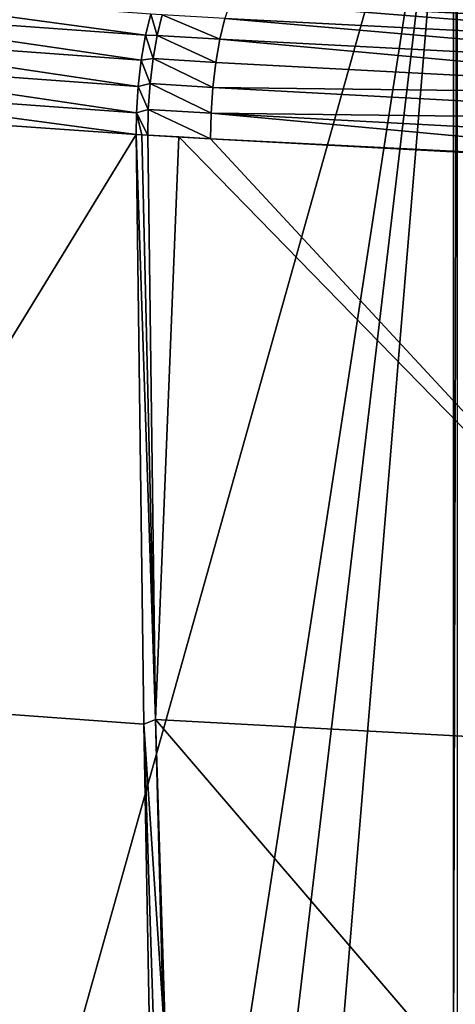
# Model space of a CAD drawing. Header units: metres. Extents: x -150 to 310, y -128 to 84.
# Tile 234 of 256: x 220 to 224, y 16 to 25. Entities that reach past the tile are written whole.
import ezdxf

# ---------------------------------------------------------------- set-up
doc = ezdxf.new("R2010")
doc.units = ezdxf.units.M
doc.layers.add('solid_26009703_SW0001_01', color=7, linetype='CONTINUOUS')

msp = doc.modelspace()

# ---------------------------------------------------------------- linework, layer by layer
at = {"layer": 'solid_26009703_SW0001_01'}
for points in [[(219.881409, 13.196981, 230.180313), (219.881409, 29.603325, 160.776596), (223.911621, 27.557646, 169.43042)], [(219.881409, 13.196981, 230.180313), (223.911621, 27.557646, 169.43042), (221.10527, 9.326189, 246.554916)], [(223.911621, 27.557646, 169.43042), (221.749161, 9.284149, 246.732758), (221.10527, 9.326189, 246.554916)], [(223.911621, 27.557646, 169.43042), (222.391464, 9.243984, 246.902664), (221.749161, 9.284149, 246.732758)], [(223.911621, 15.24266, 221.526474), (222.391464, 9.243984, 246.902664), (223.911621, 27.557646, 169.43042)], [(223.911621, 15.24266, 221.526474), (223.911621, 27.557646, 169.43042), (223.943024, 27.473108, 169.78804)], [(223.943024, 15.327197, 221.168869), (223.911621, 15.24266, 221.526474), (223.943024, 27.473108, 169.78804)], [(217.944214, 24.711199, 251.732056), (221.119476, 24.481813, 252.713577), (218.009277, 24.90526, 251.592743)], [(218.009277, 24.90526, 251.592743), (221.119476, 24.481813, 252.713577), (221.166107, 24.672144, 252.576813)], [(227.38327, 24.347322, 254.003403), (221.88884, 24.788124, 252.582123), (221.837448, 24.631855, 252.750229)], [(227.470276, 24.615604, 253.652817), (227.321152, 24.622576, 253.622375), (221.88884, 24.788124, 252.582123)], [(227.423721, 24.501822, 253.836044), (227.470276, 24.615604, 253.652817), (221.88884, 24.788124, 252.582123)], [(227.38327, 24.347322, 254.003403), (227.423721, 24.501822, 253.836044), (221.88884, 24.788124, 252.582123)], [(217.891144, 24.487396, 251.83078), (221.080185, 24.255842, 252.814316), (217.944214, 24.711199, 251.732056)], [(217.944214, 24.711199, 251.732056), (221.080185, 24.255842, 252.814316), (221.119476, 24.481813, 252.713577)], [(221.166107, 24.672144, 252.576813), (221.119476, 24.481813, 252.713577), (221.224091, 24.479671, 252.738312)], [(221.166107, 24.672144, 252.576813), (221.224091, 24.479671, 252.738312), (221.269485, 24.666319, 252.603546)], [(221.269485, 24.666319, 252.603546), (221.224091, 24.479671, 252.738312), (221.792786, 24.445082, 252.884644)], [(221.269485, 24.666319, 252.603546), (221.792786, 24.445082, 252.884644), (221.837448, 24.631855, 252.750229)], [(227.346985, 24.15671, 254.1418), (221.837448, 24.631855, 252.750229), (221.792786, 24.445082, 252.884644)], [(227.346985, 24.15671, 254.1418), (227.38327, 24.347322, 254.003403), (221.837448, 24.631855, 252.750229)], [(217.853455, 24.248178, 251.882599), (221.052704, 24.015877, 252.866684), (217.891144, 24.487396, 251.83078)], [(217.891144, 24.487396, 251.83078), (221.052704, 24.015877, 252.866684), (221.080185, 24.255842, 252.814316)], [(221.119476, 24.481813, 252.713577), (221.080185, 24.255842, 252.814316), (221.18718, 24.269117, 252.834869)], [(221.119476, 24.481813, 252.713577), (221.18718, 24.269117, 252.834869), (221.224091, 24.479671, 252.738312)], [(221.224091, 24.479671, 252.738312), (221.18718, 24.269117, 252.834869), (221.75647, 24.235092, 252.980621)], [(221.224091, 24.479671, 252.738312), (221.75647, 24.235092, 252.980621), (221.792786, 24.445082, 252.884644)], [(227.317337, 23.939291, 254.241058), (221.792786, 24.445082, 252.884644), (221.75647, 24.235092, 252.980621)], [(227.317337, 23.939291, 254.241058), (227.346985, 24.15671, 254.1418), (221.792786, 24.445082, 252.884644)], [(217.853455, 24.248178, 251.882599), (217.83252, 24.009184, 251.887161), (221.037872, 23.777319, 252.870819)], [(217.853455, 24.248178, 251.882599), (221.037872, 23.777319, 252.870819), (221.052704, 24.015877, 252.866684)], [(221.080185, 24.255842, 252.814316), (221.052704, 24.015877, 252.866684), (221.160156, 24.042543, 252.889603)], [(221.080185, 24.255842, 252.814316), (221.160156, 24.042543, 252.889603), (221.18718, 24.269117, 252.834869)], [(221.18718, 24.269117, 252.834869), (221.160156, 24.042543, 252.889603), (221.729691, 24.008718, 253.03508)], [(221.18718, 24.269117, 252.834869), (221.729691, 24.008718, 253.03508), (221.75647, 24.235092, 252.980621)], [(227.317337, 23.939291, 254.241058), (221.75647, 24.235092, 252.980621), (221.729691, 24.008718, 253.03508)], [(221.052704, 24.015877, 252.866684), (221.037872, 23.777319, 252.870819), (221.144073, 23.808697, 252.900375)], [(221.052704, 24.015877, 252.866684), (221.144073, 23.808697, 252.900375), (221.160156, 24.042543, 252.889603)], [(221.160156, 24.042543, 252.889603), (221.144073, 23.808697, 252.900375), (221.713531, 23.774336, 253.045563)], [(221.160156, 24.042543, 252.889603), (221.713531, 23.774336, 253.045563), (221.729691, 24.008718, 253.03508)], [(217.83252, 24.009184, 251.887161), (217.832092, 23.805576, 251.856339), (221.03479, 23.581036, 252.839233)], [(217.83252, 24.009184, 251.887161), (221.03479, 23.581036, 252.839233), (221.037872, 23.777319, 252.870819)], [(227.296082, 23.707949, 254.295227), (221.729691, 24.008718, 253.03508), (221.713531, 23.774336, 253.045563)], [(227.296082, 23.707949, 254.295227), (227.317337, 23.939291, 254.241058), (221.729691, 24.008718, 253.03508)], [(217.903015, 18.467798, 250.454544), (221.03479, 23.581036, 252.839233), (217.832092, 23.805576, 251.856339)], [(221.087036, 23.578817, 252.852982), (221.037872, 23.777319, 252.870819), (221.03479, 23.581036, 252.839233)], [(221.037872, 23.777319, 252.870819), (221.139526, 23.576574, 252.866776), (221.144073, 23.808697, 252.900375)], [(221.087036, 23.578817, 252.852982), (221.139526, 23.576574, 252.866776), (221.037872, 23.777319, 252.870819)], [(221.144073, 23.808697, 252.900375), (221.139526, 23.576574, 252.866776), (221.708694, 23.542723, 253.011765)], [(221.144073, 23.808697, 252.900375), (221.708694, 23.542723, 253.011765), (221.713531, 23.774336, 253.045563)], [(221.713531, 23.774336, 253.045563), (221.708694, 23.542723, 253.011765), (227.283875, 23.25779, 254.271439)], [(227.283966, 23.476688, 254.303741), (221.713531, 23.774336, 253.045563), (227.283875, 23.25779, 254.271439)], [(227.283966, 23.476688, 254.303741), (227.296082, 23.707949, 254.295227), (221.713531, 23.774336, 253.045563)], [(217.903015, 18.467798, 250.454544), (221.104828, 18.237185, 251.432236), (221.03479, 23.581036, 252.839233)], [(221.087036, 23.578817, 252.852982), (221.03479, 23.581036, 252.839233), (221.208069, 18.278954, 251.473724)], [(221.104828, 18.237185, 251.432236), (221.208069, 18.278954, 251.473724), (221.03479, 23.581036, 252.839233)], [(221.087036, 23.578817, 252.852982), (221.208069, 18.278954, 251.473724), (221.139526, 23.576574, 252.866776)], [(221.422119, 23.559933, 252.939316), (221.139526, 23.576574, 252.866776), (221.208069, 18.278954, 251.473724)], [(221.708694, 23.542723, 253.011765), (221.139526, 23.576574, 252.866776), (221.422119, 23.559933, 252.939316)], [(221.422119, 23.559933, 252.939316), (221.208069, 18.278954, 251.473724), (226.874283, 17.970303, 252.776642)], [(221.708694, 23.542723, 253.011765), (221.422119, 23.559933, 252.939316), (226.874283, 17.970303, 252.776642)], [(224.748566, 23.378754, 253.734406), (221.708694, 23.542723, 253.011765), (226.874283, 17.970303, 252.776642)], [(227.283875, 23.25779, 254.271439), (221.708694, 23.542723, 253.011765), (224.748566, 23.378754, 253.734406)], [(217.903015, 18.467798, 250.454544), (219.93277, 13.056782, 249.465027), (220.565964, 12.997287, 249.640854)], [(217.903015, 18.467798, 250.454544), (220.565964, 12.997287, 249.640854), (221.200912, 12.973704, 249.816742)], [(217.903015, 18.467798, 250.454544), (221.200912, 12.973704, 249.816742), (221.104828, 18.237185, 251.432236)], [(221.104828, 18.237185, 251.432236), (221.279922, 15.613523, 250.693192), (221.208069, 18.278954, 251.473724)], [(221.104828, 18.237185, 251.432236), (221.272934, 12.969449, 249.835373), (221.279922, 15.613523, 250.693192)], [(221.104828, 18.237185, 251.432236), (221.200912, 12.973704, 249.816742), (221.272934, 12.969449, 249.835373)], [(221.208069, 18.278954, 251.473724), (221.376663, 12.963735, 249.863297), (225.982941, 12.708183, 250.941681)], [(226.874283, 17.970303, 252.776642), (221.208069, 18.278954, 251.473724), (225.982941, 12.708183, 250.941681)], [(221.208069, 18.278954, 251.473724), (221.279922, 15.613523, 250.693192), (221.376663, 12.963735, 249.863297)]]:
    msp.add_3dface(points, dxfattribs=at)

doc.saveas('drawing.dxf')
